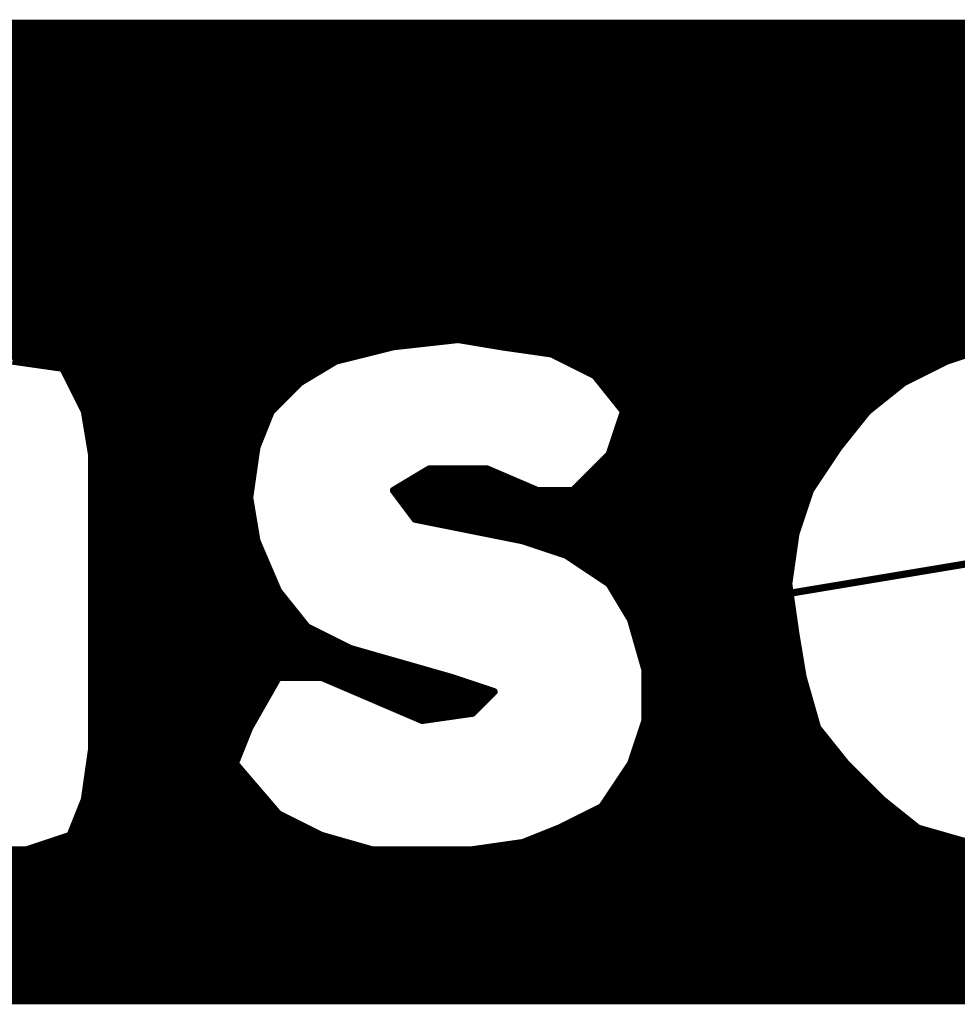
# Model space of a CAD drawing. Extents: x -35 to 35, y -57 to 81.
# Tile 78 of 153: x 17.63 to 18.93, y 16.97 to 18.34. Entities that reach past the tile are written whole.
import ezdxf

# ---------------------------------------------------------------- set-up
doc = ezdxf.new("R2010")
doc.units = 0
doc.layers.add('21', color=7, linetype='CONTINUOUS')

msp = doc.modelspace()

# ---------------------------------------------------------------- linework, layer by layer
at = {"layer": '21', "const_width": 0.01}
for points in [[(16.019, 18.33), (19.588, 18.33)], [(19.567, 18.333), (16.047, 18.333)], [(15.956, 18.32), (19.658, 18.32)], [(15.831, 18.3), (19.746, 18.3)], [(15.886, 18.31), (19.716, 18.31)], [(15.811, 18.29), (19.774, 18.29)], [(15.791, 18.28), (19.7973, 18.28)], [(15.751, 18.26), (19.843, 18.26)], [(15.771, 18.27), (19.8207, 18.27)], [(15.731, 18.25), (19.863, 18.25)], [(15.691, 18.23), (19.9008, 18.23)], [(15.711, 18.24), (19.883, 18.24)], [(15.671, 18.22), (19.9133, 18.22)], [(15.6532, 18.21), (19.9258, 18.21)], [(15.6283, 18.19), (19.9507, 18.19)], [(15.6408, 18.2), (19.9383, 18.2)], [(15.6158, 18.18), (19.9633, 18.18)], [(15.604, 18.17), (19.9758, 18.17)], [(15.584, 18.15), (20, 18.15)], [(15.594, 18.16), (19.9883, 18.16)], [(15.574, 18.14), (20.01, 18.14)], [(16.558, 18.13), (20.02, 18.13)], [(16.616, 18.12), (20.03, 18.12)], [(16.646, 18.11), (20.04, 18.11)], [(16.672, 18.1), (20.0494, 18.1)], [(16.6887, 18.09), (20.0574, 18.09)], [(16.7053, 18.08), (20.0654, 18.08)], [(16.72, 18.07), (20.0734, 18.07)], [(16.73, 18.06), (20.0814, 18.06)], [(16.74, 18.05), (20.089, 18.05)], [(16.75, 18.04), (20.0957, 18.04)], [(16.76, 18.03), (20.1023, 18.03)], [(16.7685, 18.02), (20.109, 18.02)], [(16.7735, 18.01), (20.1157, 18.01)], [(16.7785, 18), (20.1223, 18)], [(16.7835, 17.99), (20.1285, 17.99)], [(16.7885, 17.98), (20.1335, 17.98)], [(16.7935, 17.97), (20.1385, 17.97)], [(16.7979, 17.96), (20.1435, 17.96)], [(16.8007, 17.95), (20.1485, 17.95)], [(16.8036, 17.94), (20.1535, 17.94)], [(16.8064, 17.93), (20.1585, 17.93)], [(16.8093, 17.92), (20.1635, 17.92)], [(16.8121, 17.91), (20.1685, 17.91)], [(16.815, 17.9), (20.1735, 17.9)], [(16.8175, 17.89), (18.21, 17.89)], [(18.147, 17.883), (18.237, 17.893)], [(18.237, 17.893), (18.297, 17.883)], [(18.255, 17.89), (19.026, 17.89)], [(16.8192, 17.88), (18.135, 17.88)], [(18.067, 17.863), (18.147, 17.883)], [(18.297, 17.883), (18.367, 17.873)], [(18.318, 17.88), (18.968, 17.88)], [(18.917, 17.863), (18.977, 17.883)], [(16.8208, 17.87), (18.095, 17.87)], [(17.617, 17.863), (17.687, 17.853)], [(17.638, 17.86), (18.062, 17.86)], [(18.017, 17.833), (18.067, 17.863)], [(18.367, 17.873), (18.427, 17.843)], [(18.373, 17.87), (18.938, 17.87)], [(18.393, 17.86), (18.911, 17.86)], [(18.857, 17.833), (18.917, 17.863)], [(17.687, 17.853), (17.717, 17.793)], [(17.6885, 17.85), (18.0453, 17.85)], [(18.413, 17.85), (18.891, 17.85)], [(17.6935, 17.84), (18.0287, 17.84)], [(17.977, 17.793), (18.017, 17.833)], [(18.427, 17.843), (18.467, 17.793)], [(18.4294, 17.84), (18.871, 17.84)], [(18.807, 17.793), (18.857, 17.833)], [(17.6985, 17.83), (18.014, 17.83)], [(17.7035, 17.82), (18.004, 17.82)], [(18.4374, 17.83), (18.8532, 17.83)], [(18.4454, 17.82), (18.8407, 17.82)], [(17.7085, 17.81), (17.994, 17.81)], [(18.4534, 17.81), (18.8283, 17.81)], [(17.7135, 17.8), (17.984, 17.8)], [(17.717, 17.793), (17.727, 17.733)], [(17.957, 17.743), (17.977, 17.793)], [(18.467, 17.793), (18.447, 17.733)], [(18.4614, 17.8), (18.8158, 17.8)], [(18.767, 17.743), (18.807, 17.793)], [(17.7175, 17.79), (17.9758, 17.79)], [(17.7192, 17.78), (17.9718, 17.78)], [(18.4627, 17.78), (18.7966, 17.78)], [(18.466, 17.79), (18.8046, 17.79)], [(17.7208, 17.77), (17.9678, 17.77)], [(18.4593, 17.77), (18.7886, 17.77)], [(17.7225, 17.76), (17.9638, 17.76)], [(18.456, 17.76), (18.7806, 17.76)], [(17.7242, 17.75), (17.9598, 17.75)], [(17.7258, 17.74), (17.9566, 17.74)], [(17.947, 17.673), (17.957, 17.743)], [(18.4493, 17.74), (18.765, 17.74)], [(18.4527, 17.75), (18.7726, 17.75)], [(18.727, 17.683), (18.767, 17.743)], [(17.727, 17.733), (17.727, 17.323)], [(17.727, 17.73), (17.9551, 17.73)], [(18.447, 17.733), (18.397, 17.683)], [(18.444, 17.73), (18.7583, 17.73)], [(17.727, 17.72), (17.9537, 17.72)], [(17.727, 17.71), (17.9523, 17.71)], [(18.197, 17.713), (18.147, 17.683)], [(18.192, 17.71), (18.284, 17.71)], [(18.277, 17.713), (18.197, 17.713)], [(18.347, 17.683), (18.277, 17.713)], [(18.424, 17.71), (18.745, 17.71)], [(18.434, 17.72), (18.7517, 17.72)], [(17.727, 17.7), (17.9509, 17.7)], [(18.1753, 17.7), (18.3073, 17.7)], [(18.414, 17.7), (18.7383, 17.7)], [(17.727, 17.69), (17.9494, 17.69)], [(18.147, 17.683), (18.177, 17.643)], [(18.1587, 17.69), (18.3307, 17.69)], [(18.397, 17.683), (18.347, 17.683)], [(18.404, 17.69), (18.7317, 17.69)], [(18.707, 17.623), (18.727, 17.683)], [(17.727, 17.68), (17.948, 17.68)], [(17.727, 17.67), (17.9475, 17.67)], [(17.957, 17.613), (17.947, 17.673)], [(18.1493, 17.68), (18.726, 17.68)], [(18.1568, 17.67), (18.7227, 17.67)], [(17.727, 17.66), (17.9492, 17.66)], [(18.1642, 17.66), (18.7193, 17.66)], [(17.727, 17.65), (17.9508, 17.65)], [(18.1717, 17.65), (18.716, 17.65)], [(18.177, 17.643), (18.327, 17.613)], [(17.727, 17.64), (17.9525, 17.64)], [(17.727, 17.63), (17.9542, 17.63)], [(18.192, 17.64), (18.7127, 17.64)], [(18.242, 17.63), (18.7093, 17.63)], [(17.727, 17.62), (17.9558, 17.62)], [(18.292, 17.62), (18.7066, 17.62)], [(18.697, 17.553), (18.707, 17.623)], [(17.727, 17.61), (17.9583, 17.61)], [(17.727, 17.6), (17.9626, 17.6)], [(17.987, 17.543), (17.957, 17.613)], [(18.327, 17.613), (18.387, 17.593)], [(18.336, 17.61), (18.7051, 17.61)], [(18.366, 17.6), (18.7037, 17.6)], [(17.727, 17.59), (17.9669, 17.59)], [(18.387, 17.593), (18.447, 17.553)], [(18.3915, 17.59), (18.7023, 17.59)], [(17.727, 17.58), (17.9711, 17.58)], [(18.4065, 17.58), (18.7009, 17.58)], [(18.477, 17.503), (18.957, 17.583)], [(18.957, 17.583), (18.477, 17.503)], [(17.727, 17.57), (17.9754, 17.57)], [(17.727, 17.56), (17.9797, 17.56)], [(18.4215, 17.57), (18.6994, 17.57)], [(18.4365, 17.56), (18.698, 17.56)], [(17.727, 17.55), (17.984, 17.55)], [(18.447, 17.553), (18.477, 17.503)], [(18.4488, 17.55), (18.6974, 17.55)], [(18.707, 17.483), (18.697, 17.553)], [(17.727, 17.54), (17.9894, 17.54)], [(18.027, 17.493), (17.987, 17.543)], [(18.4548, 17.54), (18.6989, 17.54)], [(17.727, 17.53), (17.9974, 17.53)], [(17.727, 17.52), (18.0054, 17.52)], [(18.4608, 17.53), (18.639, 17.53)], [(18.4668, 17.52), (18.579, 17.52)], [(18.579, 17.52), (18.7017, 17.52)], [(18.639, 17.53), (18.7003, 17.53)], [(17.727, 17.51), (18.0134, 17.51)], [(18.4728, 17.51), (18.519, 17.51)], [(18.519, 17.51), (18.7031, 17.51)], [(17.727, 17.5), (18.0214, 17.5)], [(17.727, 17.49), (18.033, 17.49)], [(18.087, 17.463), (18.027, 17.493)], [(18.477, 17.503), (18.497, 17.433)], [(18.4779, 17.5), (18.7046, 17.5)], [(18.4807, 17.49), (18.706, 17.49)], [(17.727, 17.48), (18.053, 17.48)], [(18.4836, 17.48), (18.7075, 17.48)], [(18.717, 17.423), (18.707, 17.483)], [(17.727, 17.47), (18.073, 17.47)], [(18.157, 17.443), (18.087, 17.463)], [(18.4864, 17.47), (18.7092, 17.47)], [(17.727, 17.46), (18.0975, 17.46)], [(17.727, 17.45), (18.1325, 17.45)], [(18.4893, 17.46), (18.7108, 17.46)], [(18.4921, 17.45), (18.7125, 17.45)], [(17.727, 17.44), (18.1675, 17.44)], [(18.227, 17.423), (18.157, 17.443)], [(18.495, 17.44), (18.7142, 17.44)], [(17.727, 17.43), (18.2025, 17.43)], [(17.947, 17.353), (17.987, 17.423)], [(17.987, 17.423), (18.047, 17.423)], [(18.047, 17.423), (18.117, 17.393)], [(18.287, 17.403), (18.227, 17.423)], [(18.497, 17.433), (18.497, 17.363)], [(18.497, 17.43), (18.7158, 17.43)], [(18.737, 17.353), (18.717, 17.423)], [(17.727, 17.42), (17.9853, 17.42)], [(17.727, 17.41), (17.9796, 17.41)], [(18.054, 17.42), (18.236, 17.42)], [(18.0773, 17.41), (18.266, 17.41)], [(18.497, 17.42), (18.7179, 17.42)], [(18.497, 17.41), (18.7207, 17.41)], [(17.727, 17.4), (17.9739, 17.4)], [(18.1007, 17.4), (18.284, 17.4)], [(18.257, 17.373), (18.287, 17.403)], [(18.497, 17.4), (18.7236, 17.4)], [(17.727, 17.39), (17.9681, 17.39)], [(18.117, 17.393), (18.187, 17.363)], [(18.124, 17.39), (18.274, 17.39)], [(18.497, 17.39), (18.7264, 17.39)], [(17.727, 17.38), (17.9624, 17.38)], [(17.727, 17.37), (17.9567, 17.37)], [(18.1473, 17.38), (18.264, 17.38)], [(18.1707, 17.37), (18.236, 17.37)], [(18.187, 17.363), (18.257, 17.373)], [(18.497, 17.38), (18.7293, 17.38)], [(18.497, 17.37), (18.7321, 17.37)], [(17.727, 17.36), (17.951, 17.36)], [(17.927, 17.303), (17.947, 17.353)], [(18.497, 17.363), (18.477, 17.303)], [(18.496, 17.36), (18.735, 17.36)], [(18.777, 17.303), (18.737, 17.353)], [(17.727, 17.35), (17.9458, 17.35)], [(17.727, 17.34), (17.9418, 17.34)], [(18.4893, 17.34), (18.7474, 17.34)], [(18.4927, 17.35), (18.7394, 17.35)], [(17.727, 17.33), (17.9378, 17.33)], [(18.486, 17.33), (18.7554, 17.33)], [(17.727, 17.323), (17.717, 17.253)], [(17.7266, 17.32), (17.757, 17.32)], [(17.727, 17.323), (17.927, 17.303)], [(17.927, 17.303), (17.727, 17.323)], [(17.757, 17.32), (17.9338, 17.32)], [(18.4827, 17.32), (18.7634, 17.32)], [(17.7237, 17.3), (17.9296, 17.3)], [(17.7251, 17.31), (17.857, 17.31)], [(17.857, 17.31), (17.9298, 17.31)], [(17.987, 17.233), (17.927, 17.303)], [(18.477, 17.303), (18.437, 17.243)], [(18.475, 17.3), (18.78, 17.3)], [(18.4793, 17.31), (18.7714, 17.31)], [(18.827, 17.253), (18.777, 17.303)], [(17.7223, 17.29), (17.9381, 17.29)], [(18.4683, 17.29), (18.79, 17.29)], [(17.7209, 17.28), (17.9467, 17.28)], [(18.4617, 17.28), (18.8, 17.28)], [(17.718, 17.26), (17.9639, 17.26)], [(17.7194, 17.27), (17.9553, 17.27)], [(18.4483, 17.26), (18.82, 17.26)], [(18.455, 17.27), (18.81, 17.27)], [(17.717, 17.253), (17.697, 17.203)], [(17.7158, 17.25), (17.9724, 17.25)], [(18.4417, 17.25), (18.8308, 17.25)], [(18.877, 17.213), (18.827, 17.253)], [(17.7078, 17.23), (17.993, 17.23)], [(17.7118, 17.24), (17.981, 17.24)], [(18.047, 17.203), (17.987, 17.233)], [(18.437, 17.243), (18.377, 17.213)], [(18.411, 17.23), (18.8558, 17.23)], [(18.431, 17.24), (18.8433, 17.24)], [(17.7038, 17.22), (18.013, 17.22)], [(18.391, 17.22), (18.8682, 17.22)], [(17.697, 17.203), (17.637, 17.183)], [(17.6998, 17.21), (18.033, 17.21)], [(18.117, 17.183), (18.047, 17.203)], [(18.377, 17.213), (18.327, 17.193)], [(18.3695, 17.21), (18.8875, 17.21)], [(18.947, 17.193), (18.877, 17.213)], [(17.658, 17.19), (18.0925, 17.19)], [(17.688, 17.2), (18.0575, 17.2)], [(18.327, 17.193), (18.257, 17.183)], [(18.306, 17.19), (18.965, 17.19)], [(18.3445, 17.2), (18.9225, 17.2)], [(16.2046, 17.18), (20.034, 17.18)], [(17.637, 17.183), (17.557, 17.183)], [(18.257, 17.183), (18.117, 17.183)], [(16.1989, 17.17), (20.024, 17.17)], [(16.1876, 17.15), (20.004, 17.15)], [(16.1932, 17.16), (20.014, 17.16)], [(16.1819, 17.14), (19.994, 17.14)], [(16.1705, 17.12), (19.9675, 17.12)], [(16.1762, 17.13), (19.9825, 17.13)], [(16.1648, 17.11), (19.9525, 17.11)], [(16.1592, 17.1), (19.9375, 17.1)], [(16.1478, 17.08), (19.9053, 17.08)], [(16.1535, 17.09), (19.922, 17.09)], [(16.1421, 17.07), (19.8887, 17.07)], [(16.1364, 17.06), (19.87, 17.06)], [(16.1251, 17.04), (19.8233, 17.04)], [(16.1307, 17.05), (19.8467, 17.05)], [(16.1194, 17.03), (19.801, 17.03)], [(16.1137, 17.02), (19.781, 17.02)], [(16.1023, 17), (19.729, 17)], [(16.108, 17.01), (19.761, 17.01)], [(16.0967, 16.99), (19.666, 16.99)], [(16.087, 16.973), (19.547, 16.973)], [(16.091, 16.98), (19.596, 16.98)]]:
    msp.add_lwpolyline(points, dxfattribs=at)
at = {"layer": '21', "const_width": 0.005}
for points in [[(18.21, 17.8875, 1), (18.21, 17.8925)], [(18.2374, 17.8955, 1), (18.2366, 17.8905)], [(18.2373, 17.8905, 1), (18.2367, 17.8955)], [(18.255, 17.8925, 1), (18.255, 17.8875)], [(18.135, 17.8775, 1), (18.135, 17.8825)], [(18.1467, 17.8855, 1), (18.1473, 17.8805)], [(18.1476, 17.8806, 1), (18.1464, 17.8854)], [(18.2974, 17.8855, 1), (18.2966, 17.8805)], [(18.2966, 17.8805, 1), (18.2974, 17.8855)], [(18.318, 17.8825, 1), (18.318, 17.8775)], [(17.638, 17.8625, 1), (17.638, 17.8575)], [(18.062, 17.8575, 1), (18.062, 17.8625)], [(18.0664, 17.8654, 1), (18.0676, 17.8606)], [(18.0683, 17.8609, 1), (18.0657, 17.8651)], [(18.095, 17.8675, 1), (18.095, 17.8725)], [(18.3681, 17.8752, 1), (18.3659, 17.8708)], [(18.3666, 17.8705, 1), (18.3674, 17.8755)], [(18.373, 17.8725, 1), (18.373, 17.8675)], [(18.393, 17.8625, 1), (18.393, 17.8575)], [(18.911, 17.8575, 1), (18.911, 17.8625)], [(18.9162, 17.8654, 1), (18.9178, 17.8606)], [(18.9181, 17.8608, 1), (18.9159, 17.8652)], [(17.6892, 17.8541, 1), (17.6848, 17.8519)], [(17.6885, 17.8525, 1), (17.6885, 17.8475)], [(17.6866, 17.8505, 1), (17.6874, 17.8555)], [(18.0453, 17.8475, 1), (18.0453, 17.8525)], [(18.413, 17.8525, 1), (18.413, 17.8475)], [(18.891, 17.8475, 1), (18.891, 17.8525)], [(17.6935, 17.8425, 1), (17.6935, 17.8375)], [(18.0157, 17.8351, 1), (18.0183, 17.8309)], [(18.0188, 17.8312, 1), (18.0152, 17.8348)], [(18.0287, 17.8375, 1), (18.0287, 17.8425)], [(18.429, 17.8446, 1), (18.425, 17.8414)], [(18.4259, 17.8408, 1), (18.4281, 17.8452)], [(18.4294, 17.8425, 1), (18.4294, 17.8375)], [(18.8559, 17.8352, 1), (18.8581, 17.8308)], [(18.8586, 17.831, 1), (18.8554, 17.835)], [(18.871, 17.8375, 1), (18.871, 17.8425)], [(17.6985, 17.8325, 1), (17.6985, 17.8275)], [(17.7035, 17.8225, 1), (17.7035, 17.8175)], [(18.004, 17.8175, 1), (18.004, 17.8225)], [(18.014, 17.8275, 1), (18.014, 17.8325)], [(18.4374, 17.8325, 1), (18.4374, 17.8275)], [(18.4454, 17.8225, 1), (18.4454, 17.8175)], [(18.8407, 17.8175, 1), (18.8407, 17.8225)], [(18.8532, 17.8275, 1), (18.8532, 17.8325)], [(17.7085, 17.8125, 1), (17.7085, 17.8075)], [(17.994, 17.8075, 1), (17.994, 17.8125)], [(18.4534, 17.8125, 1), (18.4534, 17.8075)], [(18.8283, 17.8075, 1), (18.8283, 17.8125)], [(17.7135, 17.8025, 1), (17.7135, 17.7975)], [(17.7195, 17.7934, 1), (17.7145, 17.7926)], [(17.7148, 17.7919, 1), (17.7192, 17.7941)], [(17.9752, 17.7948, 1), (17.9788, 17.7912)], [(17.9793, 17.7921, 1), (17.9747, 17.7939)], [(17.984, 17.7975, 1), (17.984, 17.8025)], [(18.4614, 17.8025, 1), (18.4614, 17.7975)], [(18.4694, 17.7922, 1), (18.4646, 17.7938)], [(18.465, 17.7914, 1), (18.469, 17.7946)], [(18.8054, 17.795, 1), (18.8086, 17.791)], [(18.809, 17.7914, 1), (18.805, 17.7946)], [(18.8158, 17.7975, 1), (18.8158, 17.8025)], [(17.7175, 17.7925, 1), (17.7175, 17.7875)], [(17.7192, 17.7825, 1), (17.7192, 17.7775)], [(17.9718, 17.7775, 1), (17.9718, 17.7825)], [(17.9758, 17.7875, 1), (17.9758, 17.7925)], [(18.4627, 17.7825, 1), (18.4627, 17.7775)], [(18.466, 17.7925, 1), (18.466, 17.7875)], [(18.7966, 17.7775, 1), (18.7966, 17.7825)], [(18.8046, 17.7875, 1), (18.8046, 17.7925)], [(17.7208, 17.7725, 1), (17.7208, 17.7675)], [(17.9678, 17.7675, 1), (17.9678, 17.7725)], [(18.4593, 17.7725, 1), (18.4593, 17.7675)], [(18.7886, 17.7675, 1), (18.7886, 17.7725)], [(17.7225, 17.7625, 1), (17.7225, 17.7575)], [(17.9638, 17.7575, 1), (17.9638, 17.7625)], [(18.456, 17.7625, 1), (18.456, 17.7575)], [(18.7806, 17.7575, 1), (18.7806, 17.7625)], [(17.7242, 17.7525, 1), (17.7242, 17.7475)], [(17.7258, 17.7425, 1), (17.7258, 17.7375)], [(17.9595, 17.7426, 1), (17.9545, 17.7434)], [(17.9547, 17.7439, 1), (17.9593, 17.7421)], [(17.9566, 17.7375, 1), (17.9566, 17.7425)], [(17.9598, 17.7475, 1), (17.9598, 17.7525)], [(18.4493, 17.7425, 1), (18.4493, 17.7375)], [(18.4527, 17.7525, 1), (18.4527, 17.7475)], [(18.765, 17.7446, 1), (18.769, 17.7414)], [(18.7691, 17.7416, 1), (18.7649, 17.7444)], [(18.765, 17.7375, 1), (18.765, 17.7425)], [(18.7726, 17.7475, 1), (18.7726, 17.7525)], [(17.7295, 17.733, 1), (17.7245, 17.733)], [(17.7245, 17.7326, 1), (17.7295, 17.7334)], [(17.727, 17.7325, 1), (17.727, 17.7275)], [(17.9551, 17.7275, 1), (17.9551, 17.7325)], [(18.444, 17.7325, 1), (18.444, 17.7275)], [(18.4446, 17.7338, 1), (18.4494, 17.7322)], [(18.4488, 17.7312, 1), (18.4452, 17.7348)], [(18.7583, 17.7275, 1), (18.7583, 17.7325)], [(17.727, 17.7225, 1), (17.727, 17.7175)], [(17.727, 17.7125, 1), (17.727, 17.7075)], [(17.9523, 17.7075, 1), (17.9523, 17.7125)], [(17.9537, 17.7175, 1), (17.9537, 17.7225)], [(18.192, 17.7125, 1), (18.192, 17.7075)], [(18.197, 17.7155, 1), (18.197, 17.7105)], [(18.1983, 17.7109, 1), (18.1957, 17.7151)], [(18.278, 17.7153, 1), (18.276, 17.7107)], [(18.277, 17.7105, 1), (18.277, 17.7155)], [(18.284, 17.7075, 1), (18.284, 17.7125)], [(18.424, 17.7125, 1), (18.424, 17.7075)], [(18.434, 17.7225, 1), (18.434, 17.7175)], [(18.745, 17.7075, 1), (18.745, 17.7125)], [(18.7517, 17.7175, 1), (18.7517, 17.7225)], [(17.727, 17.7025, 1), (17.727, 17.6975)], [(17.9509, 17.6975, 1), (17.9509, 17.7025)], [(18.1753, 17.7025, 1), (18.1753, 17.6975)], [(18.3073, 17.6975, 1), (18.3073, 17.7025)], [(18.414, 17.7025, 1), (18.414, 17.6975)], [(18.7383, 17.6975, 1), (18.7383, 17.7025)], [(17.727, 17.6925, 1), (17.727, 17.6875)], [(17.9494, 17.6875, 1), (17.9494, 17.6925)], [(18.149, 17.6845, 1), (18.145, 17.6815)], [(18.1457, 17.6851, 1), (18.1483, 17.6809)], [(18.1587, 17.6925, 1), (18.1587, 17.6875)], [(18.3307, 17.6875, 1), (18.3307, 17.6925)], [(18.347, 17.6855, 1), (18.347, 17.6805)], [(18.346, 17.6807, 1), (18.348, 17.6853)], [(18.3952, 17.6848, 1), (18.3988, 17.6812)], [(18.397, 17.6805, 1), (18.397, 17.6855)], [(18.404, 17.6925, 1), (18.404, 17.6875)], [(18.7249, 17.6844, 1), (18.7291, 17.6816)], [(18.7294, 17.6822, 1), (18.7246, 17.6838)], [(18.7317, 17.6875, 1), (18.7317, 17.6925)], [(17.727, 17.6825, 1), (17.727, 17.6775)], [(17.727, 17.6725, 1), (17.727, 17.6675)], [(17.9495, 17.6734, 1), (17.9445, 17.6726)], [(17.9445, 17.6734, 1), (17.9495, 17.6726)], [(17.9475, 17.6675, 1), (17.9475, 17.6725)], [(17.948, 17.6775, 1), (17.948, 17.6825)], [(18.1493, 17.6825, 1), (18.1493, 17.6775)], [(18.1568, 17.6725, 1), (18.1568, 17.6675)], [(18.7227, 17.6675, 1), (18.7227, 17.6725)], [(18.726, 17.6775, 1), (18.726, 17.6825)], [(17.727, 17.6625, 1), (17.727, 17.6575)], [(17.9492, 17.6575, 1), (17.9492, 17.6625)], [(18.1642, 17.6625, 1), (18.1642, 17.6575)], [(18.7193, 17.6575, 1), (18.7193, 17.6625)], [(17.727, 17.6525, 1), (17.727, 17.6475)], [(17.9508, 17.6475, 1), (17.9508, 17.6525)], [(18.1717, 17.6525, 1), (18.1717, 17.6475)], [(18.1775, 17.6455, 1), (18.1765, 17.6405)], [(18.175, 17.6415, 1), (18.179, 17.6445)], [(18.716, 17.6475, 1), (18.716, 17.6525)], [(17.727, 17.6425, 1), (17.727, 17.6375)], [(17.727, 17.6325, 1), (17.727, 17.6275)], [(17.9525, 17.6375, 1), (17.9525, 17.6425)], [(17.9542, 17.6275, 1), (17.9542, 17.6325)], [(18.192, 17.6425, 1), (18.192, 17.6375)], [(18.242, 17.6325, 1), (18.242, 17.6275)], [(18.7093, 17.6275, 1), (18.7093, 17.6325)], [(18.7127, 17.6375, 1), (18.7127, 17.6425)], [(17.727, 17.6225, 1), (17.727, 17.6175)], [(17.9558, 17.6175, 1), (17.9558, 17.6225)], [(18.292, 17.6225, 1), (18.292, 17.6175)], [(18.7095, 17.6226, 1), (18.7045, 17.6234)], [(18.7046, 17.6238, 1), (18.7094, 17.6222)], [(18.7066, 17.6175, 1), (18.7066, 17.6225)], [(17.727, 17.6125, 1), (17.727, 17.6075)], [(17.727, 17.6025, 1), (17.727, 17.5975)], [(17.9593, 17.614, 1), (17.9547, 17.612)], [(17.9545, 17.6126, 1), (17.9595, 17.6134)], [(17.9583, 17.6075, 1), (17.9583, 17.6125)], [(17.9626, 17.5975, 1), (17.9626, 17.6025)], [(18.3278, 17.6154, 1), (18.3262, 17.6106)], [(18.3265, 17.6105, 1), (18.3275, 17.6155)], [(18.336, 17.6125, 1), (18.336, 17.6075)], [(18.366, 17.6025, 1), (18.366, 17.5975)], [(18.7037, 17.5975, 1), (18.7037, 17.6025)], [(18.7051, 17.6075, 1), (18.7051, 17.6125)], [(17.727, 17.5925, 1), (17.727, 17.5875)], [(17.9669, 17.5875, 1), (17.9669, 17.5925)], [(18.3884, 17.5951, 1), (18.3856, 17.5909)], [(18.3862, 17.5906, 1), (18.3878, 17.5954)], [(18.3915, 17.5925, 1), (18.3915, 17.5875)], [(18.7023, 17.5875, 1), (18.7023, 17.5925)], [(17.727, 17.5825, 1), (17.727, 17.5775)], [(17.9711, 17.5775, 1), (17.9711, 17.5825)], [(18.4065, 17.5825, 1), (18.4065, 17.5775)], [(18.7009, 17.5775, 1), (18.7009, 17.5825)], [(17.727, 17.5725, 1), (17.727, 17.5675)], [(17.727, 17.5625, 1), (17.727, 17.5575)], [(17.9754, 17.5675, 1), (17.9754, 17.5725)], [(17.9797, 17.5575, 1), (17.9797, 17.5625)], [(18.4215, 17.5725, 1), (18.4215, 17.5675)], [(18.4365, 17.5625, 1), (18.4365, 17.5575)], [(18.698, 17.5575, 1), (18.698, 17.5625)], [(18.6994, 17.5675, 1), (18.6994, 17.5725)], [(17.727, 17.5525, 1), (17.727, 17.5475)], [(17.984, 17.5475, 1), (17.984, 17.5525)], [(18.4491, 17.5543, 1), (18.4449, 17.5517)], [(18.4456, 17.5509, 1), (18.4484, 17.5551)], [(18.4488, 17.5525, 1), (18.4488, 17.5475)], [(18.6995, 17.5534, 1), (18.6945, 17.5526)], [(18.6945, 17.5534, 1), (18.6995, 17.5526)], [(18.6974, 17.5475, 1), (18.6974, 17.5525)], [(17.727, 17.5425, 1), (17.727, 17.5375)], [(17.989, 17.5446, 1), (17.985, 17.5414)], [(17.9847, 17.542, 1), (17.9893, 17.544)], [(17.9894, 17.5375, 1), (17.9894, 17.5425)], [(18.4548, 17.5425, 1), (18.4548, 17.5375)], [(18.6989, 17.5375, 1), (18.6989, 17.5425)], [(17.727, 17.5325, 1), (17.727, 17.5275)], [(17.727, 17.5225, 1), (17.727, 17.5175)], [(17.9974, 17.5275, 1), (17.9974, 17.5325)], [(18.0054, 17.5175, 1), (18.0054, 17.5225)], [(18.4608, 17.5325, 1), (18.4608, 17.5275)], [(18.4668, 17.5225, 1), (18.4668, 17.5175)], [(18.579, 17.5225, 1), (18.579, 17.5175)], [(18.579, 17.5175, 1), (18.579, 17.5225)], [(18.639, 17.5325, 1), (18.639, 17.5275)], [(18.639, 17.5275, 1), (18.639, 17.5325)], [(18.7003, 17.5275, 1), (18.7003, 17.5325)], [(18.7017, 17.5175, 1), (18.7017, 17.5225)], [(17.727, 17.5125, 1), (17.727, 17.5075)], [(18.0134, 17.5075, 1), (18.0134, 17.5125)], [(18.4728, 17.5125, 1), (18.4728, 17.5075)], [(18.519, 17.5125, 1), (18.519, 17.5075)], [(18.519, 17.5075, 1), (18.519, 17.5125)], [(18.7031, 17.5075, 1), (18.7031, 17.5125)], [(17.727, 17.5025, 1), (17.727, 17.4975)], [(17.727, 17.4925, 1), (17.727, 17.4875)], [(18.0214, 17.4975, 1), (18.0214, 17.5025)], [(18.0281, 17.4952, 1), (18.0259, 17.4908)], [(18.025, 17.4914, 1), (18.029, 17.4946)], [(18.033, 17.4875, 1), (18.033, 17.4925)], [(18.4766, 17.5055, 1), (18.4774, 17.5005)], [(18.4766, 17.5055, 1), (18.4774, 17.5005)], [(18.4794, 17.5037, 1), (18.4746, 17.5023)], [(18.4749, 17.5017, 1), (18.4791, 17.5043)], [(18.4779, 17.5025, 1), (18.4779, 17.4975)], [(18.4807, 17.4925, 1), (18.4807, 17.4875)], [(18.7046, 17.4975, 1), (18.7046, 17.5025)], [(18.706, 17.4875, 1), (18.706, 17.4925)], [(17.727, 17.4825, 1), (17.727, 17.4775)], [(18.053, 17.4775, 1), (18.053, 17.4825)], [(18.4836, 17.4825, 1), (18.4836, 17.4775)], [(18.7095, 17.4834, 1), (18.7045, 17.4826)], [(18.7045, 17.4826, 1), (18.7095, 17.4834)], [(18.7075, 17.4775, 1), (18.7075, 17.4825)], [(17.727, 17.4725, 1), (17.727, 17.4675)], [(18.073, 17.4675, 1), (18.073, 17.4725)], [(18.0877, 17.4654, 1), (18.0863, 17.4606)], [(18.0859, 17.4608, 1), (18.0881, 17.4652)], [(18.4864, 17.4725, 1), (18.4864, 17.4675)], [(18.7092, 17.4675, 1), (18.7092, 17.4725)], [(17.727, 17.4625, 1), (17.727, 17.4575)], [(17.727, 17.4525, 1), (17.727, 17.4475)], [(18.0975, 17.4575, 1), (18.0975, 17.4625)], [(18.1325, 17.4475, 1), (18.1325, 17.4525)], [(18.4893, 17.4625, 1), (18.4893, 17.4575)], [(18.4921, 17.4525, 1), (18.4921, 17.4475)], [(18.7108, 17.4575, 1), (18.7108, 17.4625)], [(18.7125, 17.4475, 1), (18.7125, 17.4525)], [(17.727, 17.4425, 1), (17.727, 17.4375)], [(18.1577, 17.4454, 1), (18.1563, 17.4406)], [(18.1563, 17.4406, 1), (18.1577, 17.4454)], [(18.1675, 17.4375, 1), (18.1675, 17.4425)], [(18.495, 17.4425, 1), (18.495, 17.4375)], [(18.7142, 17.4375, 1), (18.7142, 17.4425)], [(17.727, 17.4325, 1), (17.727, 17.4275)], [(17.987, 17.4255, 1), (17.987, 17.4205)], [(17.9892, 17.4218, 1), (17.9848, 17.4242)], [(18.048, 17.4253, 1), (18.046, 17.4207)], [(18.047, 17.4205, 1), (18.047, 17.4255)], [(18.2025, 17.4275, 1), (18.2025, 17.4325)], [(18.2278, 17.4254, 1), (18.2262, 17.4206)], [(18.2263, 17.4206, 1), (18.2277, 17.4254)], [(18.4995, 17.433, 1), (18.4945, 17.433)], [(18.497, 17.4325, 1), (18.497, 17.4275)], [(18.4946, 17.4323, 1), (18.4994, 17.4337)], [(18.7194, 17.4237, 1), (18.7146, 17.4223)], [(18.7158, 17.4275, 1), (18.7158, 17.4325)], [(17.727, 17.4225, 1), (17.727, 17.4175)], [(17.727, 17.4125, 1), (17.727, 17.4075)], [(17.9796, 17.4075, 1), (17.9796, 17.4125)], [(17.9853, 17.4175, 1), (17.9853, 17.4225)], [(18.054, 17.4225, 1), (18.054, 17.4175)], [(18.0773, 17.4125, 1), (18.0773, 17.4075)], [(18.236, 17.4175, 1), (18.236, 17.4225)], [(18.266, 17.4075, 1), (18.266, 17.4125)], [(18.497, 17.4225, 1), (18.497, 17.4175)], [(18.497, 17.4125, 1), (18.497, 17.4075)], [(18.7145, 17.4226, 1), (18.7195, 17.4234)], [(18.7179, 17.4175, 1), (18.7179, 17.4225)], [(18.7207, 17.4075, 1), (18.7207, 17.4125)], [(17.727, 17.4025, 1), (17.727, 17.3975)], [(17.9739, 17.3975, 1), (17.9739, 17.4025)], [(18.1007, 17.4025, 1), (18.1007, 17.3975)], [(18.284, 17.3975, 1), (18.284, 17.4025)], [(18.2888, 17.4012, 1), (18.2852, 17.4048)], [(18.2862, 17.4006, 1), (18.2878, 17.4054)], [(18.497, 17.4025, 1), (18.497, 17.3975)], [(18.7236, 17.3975, 1), (18.7236, 17.4025)], [(17.727, 17.3925, 1), (17.727, 17.3875)], [(17.9681, 17.3875, 1), (17.9681, 17.3925)], [(18.118, 17.3953, 1), (18.116, 17.3907)], [(18.116, 17.3907, 1), (18.118, 17.3953)], [(18.124, 17.3925, 1), (18.124, 17.3875)], [(18.274, 17.3875, 1), (18.274, 17.3925)], [(18.497, 17.3925, 1), (18.497, 17.3875)], [(18.7264, 17.3875, 1), (18.7264, 17.3925)], [(17.727, 17.3825, 1), (17.727, 17.3775)], [(17.727, 17.3725, 1), (17.727, 17.3675)], [(17.9567, 17.3675, 1), (17.9567, 17.3725)], [(17.9624, 17.3775, 1), (17.9624, 17.3825)], [(18.1473, 17.3825, 1), (18.1473, 17.3775)], [(18.1707, 17.3725, 1), (18.1707, 17.3675)], [(18.236, 17.3675, 1), (18.236, 17.3725)], [(18.2552, 17.3748, 1), (18.2588, 17.3712)], [(18.2574, 17.3705, 1), (18.2566, 17.3755)], [(18.264, 17.3775, 1), (18.264, 17.3825)], [(18.497, 17.3825, 1), (18.497, 17.3775)], [(18.497, 17.3725, 1), (18.497, 17.3675)], [(18.7293, 17.3775, 1), (18.7293, 17.3825)], [(18.7321, 17.3675, 1), (18.7321, 17.3725)], [(17.727, 17.3625, 1), (17.727, 17.3575)], [(17.9493, 17.3521, 1), (17.9447, 17.3539)], [(17.951, 17.3575, 1), (17.951, 17.3625)], [(18.1866, 17.3655, 1), (18.1874, 17.3605)], [(18.186, 17.3607, 1), (18.188, 17.3653)], [(18.496, 17.3625, 1), (18.496, 17.3575)], [(18.4945, 17.363, 1), (18.4995, 17.363)], [(18.4994, 17.3622, 1), (18.4946, 17.3638)], [(18.739, 17.3546, 1), (18.735, 17.3514)], [(18.735, 17.3575, 1), (18.735, 17.3625)], [(17.727, 17.3525, 1), (17.727, 17.3475)], [(17.727, 17.3425, 1), (17.727, 17.3375)], [(17.9418, 17.3375, 1), (17.9418, 17.3425)], [(17.9448, 17.3542, 1), (17.9492, 17.3518)], [(17.9458, 17.3475, 1), (17.9458, 17.3525)], [(18.4893, 17.3425, 1), (18.4893, 17.3375)], [(18.4927, 17.3525, 1), (18.4927, 17.3475)], [(18.7346, 17.3523, 1), (18.7394, 17.3537)], [(18.7394, 17.3475, 1), (18.7394, 17.3525)], [(18.7474, 17.3375, 1), (18.7474, 17.3425)], [(17.727, 17.3325, 1), (17.727, 17.3275)], [(17.9378, 17.3275, 1), (17.9378, 17.3325)], [(18.486, 17.3325, 1), (18.486, 17.3275)], [(18.7554, 17.3275, 1), (18.7554, 17.3325)], [(17.7266, 17.3225, 1), (17.7266, 17.3175)], [(17.7272, 17.3255, 1), (17.7268, 17.3205)], [(17.7272, 17.3255, 1), (17.7268, 17.3205)], [(17.7295, 17.3226, 1), (17.7245, 17.3234)], [(17.7245, 17.323, 1), (17.7295, 17.323)], [(17.757, 17.3225, 1), (17.757, 17.3175)], [(17.757, 17.3175, 1), (17.757, 17.3225)], [(17.9338, 17.3175, 1), (17.9338, 17.3225)], [(18.4827, 17.3225, 1), (18.4827, 17.3175)], [(18.7634, 17.3175, 1), (18.7634, 17.3225)], [(17.7237, 17.3025, 1), (17.7237, 17.2975)], [(17.7251, 17.3125, 1), (17.7251, 17.3075)], [(17.857, 17.3125, 1), (17.857, 17.3075)], [(17.857, 17.3075, 1), (17.857, 17.3125)], [(17.9289, 17.3046, 1), (17.9251, 17.3014)], [(17.9247, 17.3039, 1), (17.9293, 17.3021)], [(17.9268, 17.3005, 1), (17.9272, 17.3055)], [(17.9268, 17.3005, 1), (17.9272, 17.3055)], [(17.9296, 17.2975, 1), (17.9296, 17.3025)], [(17.9298, 17.3075, 1), (17.9298, 17.3125)], [(18.475, 17.3025, 1), (18.475, 17.2975)], [(18.4746, 17.3038, 1), (18.4794, 17.3022)], [(18.4791, 17.3016, 1), (18.4749, 17.3044)], [(18.4793, 17.3125, 1), (18.4793, 17.3075)], [(18.7714, 17.3075, 1), (18.7714, 17.3125)], [(18.7788, 17.3048, 1), (18.7752, 17.3012)], [(18.775, 17.3014, 1), (18.779, 17.3046)], [(18.78, 17.2975, 1), (18.78, 17.3025)], [(17.7223, 17.2925, 1), (17.7223, 17.2875)], [(17.9381, 17.2875, 1), (17.9381, 17.2925)], [(18.4683, 17.2925, 1), (18.4683, 17.2875)], [(18.79, 17.2875, 1), (18.79, 17.2925)], [(17.7209, 17.2825, 1), (17.7209, 17.2775)], [(17.9467, 17.2775, 1), (17.9467, 17.2825)], [(18.4617, 17.2825, 1), (18.4617, 17.2775)], [(18.8, 17.2775, 1), (18.8, 17.2825)], [(17.718, 17.2625, 1), (17.718, 17.2575)], [(17.7194, 17.2725, 1), (17.7194, 17.2675)], [(17.9553, 17.2675, 1), (17.9553, 17.2725)], [(17.9639, 17.2575, 1), (17.9639, 17.2625)], [(18.4483, 17.2625, 1), (18.4483, 17.2575)], [(18.455, 17.2725, 1), (18.455, 17.2675)], [(18.81, 17.2675, 1), (18.81, 17.2725)], [(18.82, 17.2575, 1), (18.82, 17.2625)], [(17.7158, 17.2525, 1), (17.7158, 17.2475)], [(17.7145, 17.2534, 1), (17.7195, 17.2526)], [(17.7193, 17.2521, 1), (17.7147, 17.2539)], [(17.9724, 17.2475, 1), (17.9724, 17.2525)], [(18.4417, 17.2525, 1), (18.4417, 17.2475)], [(18.8286, 17.255, 1), (18.8254, 17.251)], [(18.8252, 17.2512, 1), (18.8288, 17.2548)], [(18.8308, 17.2475, 1), (18.8308, 17.2525)], [(17.7078, 17.2325, 1), (17.7078, 17.2275)], [(17.7118, 17.2425, 1), (17.7118, 17.2375)], [(17.981, 17.2375, 1), (17.981, 17.2425)], [(17.9881, 17.2352, 1), (17.9859, 17.2308)], [(17.9851, 17.2314, 1), (17.9889, 17.2346)], [(17.993, 17.2275, 1), (17.993, 17.2325)], [(18.411, 17.2325, 1), (18.411, 17.2275)], [(18.431, 17.2425, 1), (18.431, 17.2375)], [(18.4349, 17.2444, 1), (18.4391, 17.2416)], [(18.4381, 17.2408, 1), (18.4359, 17.2452)], [(18.8433, 17.2375, 1), (18.8433, 17.2425)], [(18.8558, 17.2275, 1), (18.8558, 17.2325)], [(17.7038, 17.2225, 1), (17.7038, 17.2175)], [(18.013, 17.2175, 1), (18.013, 17.2225)], [(18.391, 17.2225, 1), (18.391, 17.2175)], [(18.8682, 17.2175, 1), (18.8682, 17.2225)], [(17.6978, 17.2006, 1), (17.6962, 17.2054)], [(17.6998, 17.2125, 1), (17.6998, 17.2075)], [(18.033, 17.2075, 1), (18.033, 17.2125)], [(18.0477, 17.2054, 1), (18.0463, 17.2006)], [(18.0459, 17.2008, 1), (18.0481, 17.2052)], [(18.3695, 17.2125, 1), (18.3695, 17.2075)], [(18.3759, 17.2152, 1), (18.3781, 17.2108)], [(18.3779, 17.2107, 1), (18.3761, 17.2153)], [(18.8777, 17.2154, 1), (18.8763, 17.2106)], [(18.8754, 17.211, 1), (18.8786, 17.215)], [(18.8875, 17.2075, 1), (18.8875, 17.2125)], [(17.658, 17.1925, 1), (17.658, 17.1875)], [(17.688, 17.2025, 1), (17.688, 17.1975)], [(17.6947, 17.2039, 1), (17.6993, 17.2021)], [(18.0575, 17.1975, 1), (18.0575, 17.2025)], [(18.0925, 17.1875, 1), (18.0925, 17.1925)], [(18.306, 17.1925, 1), (18.306, 17.1875)], [(18.3261, 17.1953, 1), (18.3279, 17.1907)], [(18.3274, 17.1905, 1), (18.3266, 17.1955)], [(18.3445, 17.2025, 1), (18.3445, 17.1975)], [(18.9225, 17.1975, 1), (18.9225, 17.2025)], [(17.6362, 17.1854, 1), (17.6378, 17.1806)], [(17.637, 17.1805, 1), (17.637, 17.1855)], [(18.117, 17.1855, 1), (18.117, 17.1805)], [(18.1163, 17.1806, 1), (18.1177, 17.1854)], [(18.2566, 17.1855, 1), (18.2574, 17.1805)], [(18.257, 17.1805, 1), (18.257, 17.1855)]]:
    msp.add_lwpolyline(points, format="xyb", dxfattribs=at)

doc.saveas('drawing.dxf')
